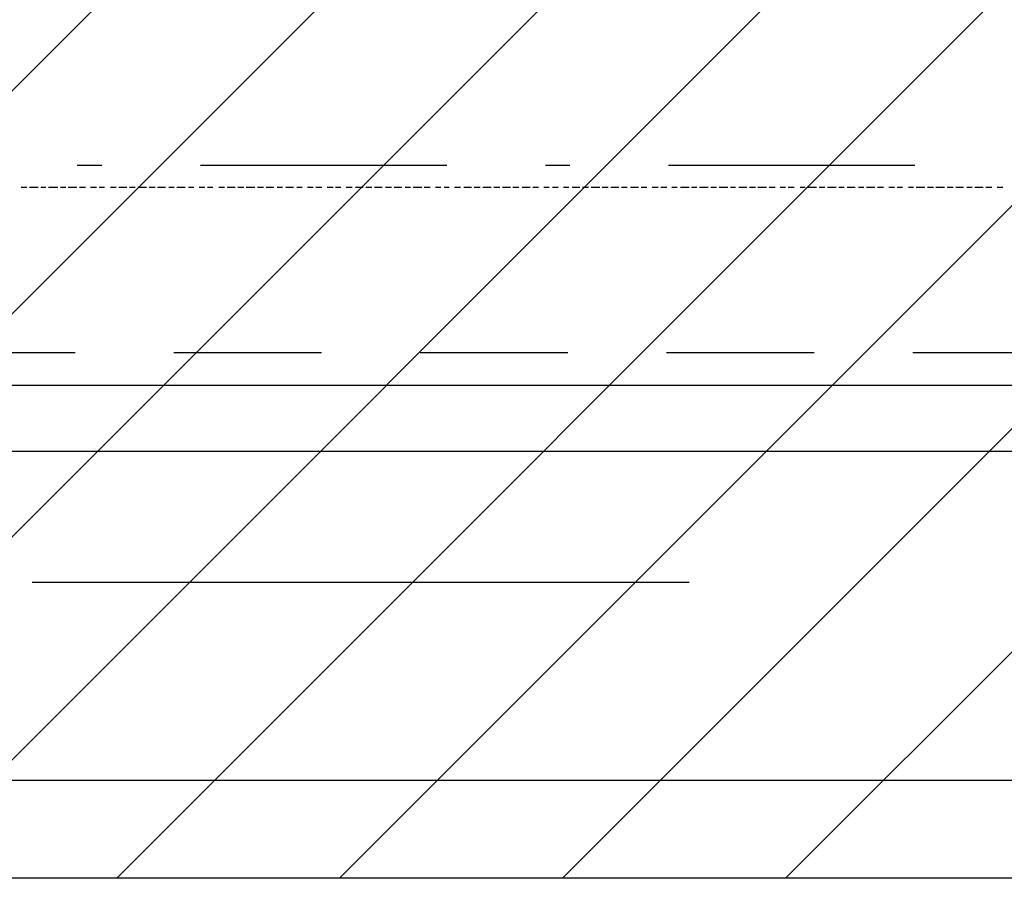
# Model space of a CAD drawing. Extents: x 997 to 109698, y 921 to 94021.
# Tile 19 of 256: x 18701 to 20200, y 3821 to 5128. Entities that reach past the tile are written whole.
import ezdxf

# ---------------------------------------------------------------- set-up
doc = ezdxf.new("R2010")
doc.units = 0
doc.header["$MEASUREMENT"] = 0
for name, color, linetype in [('12', 7, 'CONTINUOUS'), ('28', 7, 'CONTINUOUS'), ('40', 7, 'CONTINUOUS')]:
    doc.layers.add(name, color=color, linetype=linetype)

msp = doc.modelspace()

# ---------------------------------------------------------------- linework, layer by layer
at = {"layer": '12', "color": 5}
for p, q in [((18711.601607, 4871.953237), (18702.601607, 4871.953237)), ((18728.601607, 4871.953237), (18715.601607, 4871.953237)), ((18740.601607, 4871.953237), (18732.601607, 4871.953237)), ((18758.601607, 4871.953237), (18744.601607, 4871.953237)), ((18770.601607, 4871.953237), (18762.601607, 4871.953237)), ((18787.601607, 4871.953237), (18774.601607, 4871.953237)), ((18800.601607, 4871.953237), (18791.601607, 4871.953237)), ((18817.601607, 4871.953237), (18808.601607, 4871.953237)), ((18829.601607, 4871.953237), (18821.601607, 4871.953237)), ((18847.601607, 4871.953237), (18838.601607, 4871.953237)), ((18863.601607, 4871.953237), (18851.601607, 4871.953237)), ((18876.601607, 4871.953237), (18867.601607, 4871.953237)), ((18893.601607, 4871.953237), (18880.601607, 4871.953237)), ((18906.601607, 4871.953237), (18897.601607, 4871.953237)), ((18922.601607, 4871.953237), (18910.601607, 4871.953237)), ((18935.601607, 4871.953237), (18927.601607, 4871.953237)), ((18952.601607, 4871.953237), (18939.601607, 4871.953237)), ((18965.601607, 4871.953237), (18957.601607, 4871.953237)), ((18982.601607, 4871.953237), (18973.601607, 4871.953237)), ((18994.601607, 4871.953237), (18986.601607, 4871.953237)), ((19012.601607, 4871.953237), (19003.601607, 4871.953237)), ((19028.601607, 4871.953237), (19016.601607, 4871.953237)), ((19041.601607, 4871.953237), (19032.601607, 4871.953237)), ((19058.601607, 4871.953237), (19045.601607, 4871.953237)), ((19071.601607, 4871.953237), (19062.601607, 4871.953237)), ((19087.601607, 4871.953237), (19075.601607, 4871.953237)), ((19100.601607, 4871.953237), (19092.601607, 4871.953237)), ((19117.601607, 4871.953237), (19105.601607, 4871.953237)), ((19130.601607, 4871.953237), (19122.601607, 4871.953237)), ((19147.601607, 4871.953237), (19138.601607, 4871.953237)), ((19160.601607, 4871.953237), (19151.601607, 4871.953237)), ((19177.601607, 4871.953237), (19168.601607, 4871.953237)), ((19189.601607, 4871.953237), (19181.601607, 4871.953237)), ((19206.601607, 4871.953237), (19197.601607, 4871.953237)), ((19223.601607, 4871.953237), (19211.601607, 4871.953237)), ((19236.601607, 4871.953237), (19227.601607, 4871.953237)), ((19252.601607, 4871.953237), (19240.601607, 4871.953237)), ((19266.601607, 4871.953237), (19257.601607, 4871.953237)), ((19282.601607, 4871.953237), (19270.601607, 4871.953237)), ((19295.601607, 4871.953237), (19287.601607, 4871.953237)), ((19312.601607, 4871.953237), (19299.601607, 4871.953237)), ((19325.601607, 4871.953237), (19316.601607, 4871.953237)), ((19341.601607, 4871.953237), (19333.601607, 4871.953237)), ((19354.601607, 4871.953237), (19346.601607, 4871.953237)), ((19371.601607, 4871.953237), (19362.601607, 4871.953237)), ((19388.601607, 4871.953237), (19376.601607, 4871.953237)), ((19401.601607, 4871.953237), (19392.601607, 4871.953237)), ((19418.601607, 4871.953237), (19405.601607, 4871.953237)), ((19431.601607, 4871.953237), (19422.601607, 4871.953237)), ((19447.601607, 4871.953237), (19435.601607, 4871.953237)), ((19460.601607, 4871.953237), (19451.601607, 4871.953237)), ((19477.601607, 4871.953237), (19465.601607, 4871.953237)), ((19490.601607, 4871.953237), (19481.601607, 4871.953237)), ((19506.601607, 4871.953237), (19498.601607, 4871.953237)), ((19520.601607, 4871.953237), (19511.601607, 4871.953237)), ((19536.601607, 4871.953237), (19528.601607, 4871.953237)), ((19553.601607, 4871.953237), (19541.601607, 4871.953237)), ((19566.601607, 4871.953237), (19557.601607, 4871.953237)), ((19583.601607, 4871.953237), (19570.601607, 4871.953237)), ((19596.601607, 4871.953237), (19587.601607, 4871.953237)), ((19612.601607, 4871.953237), (19600.601607, 4871.953237)), ((19625.601607, 4871.953237), (19616.601607, 4871.953237)), ((19642.601607, 4871.953237), (19630.601607, 4871.953237)), ((19655.601607, 4871.953237), (19646.601607, 4871.953237)), ((19672.601607, 4871.953237), (19663.601607, 4871.953237)), ((19685.601607, 4871.953237), (19676.601607, 4871.953237)), ((19701.601607, 4871.953237), (19693.601607, 4871.953237)), ((19719.601607, 4871.953237), (19706.601607, 4871.953237)), ((19731.601607, 4871.953237), (19723.601607, 4871.953237)), ((19748.601607, 4871.953237), (19735.601607, 4871.953237)), ((19761.601607, 4871.953237), (19752.601607, 4871.953237)), ((19778.601607, 4871.953237), (19765.601607, 4871.953237)), ((19790.601607, 4871.953237), (19782.601607, 4871.953237)), ((19807.601607, 4871.953237), (19795.601607, 4871.953237)), ((19820.601607, 4871.953237), (19811.601607, 4871.953237)), ((19837.601607, 4871.953237), (19824.601607, 4871.953237)), ((19850.601607, 4871.953237), (19841.601607, 4871.953237)), ((19866.601607, 4871.953237), (19858.601607, 4871.953237)), ((19879.601607, 4871.953237), (19870.601607, 4871.953237)), ((19896.601607, 4871.953237), (19888.601607, 4871.953237)), ((19913.601607, 4871.953237), (19900.601607, 4871.953237)), ((19926.601607, 4871.953237), (19917.601607, 4871.953237)), ((19943.601607, 4871.953237), (19930.601607, 4871.953237)), ((19955.601607, 4871.953237), (19947.601607, 4871.953237)), ((19972.601607, 4871.953237), (19960.601607, 4871.953237)), ((19985.601607, 4871.953237), (19977.601607, 4871.953237)), ((20002.601607, 4871.953237), (19989.601607, 4871.953237)), ((20015.601607, 4871.953237), (20006.601607, 4871.953237)), ((20032.601607, 4871.953237), (20023.601607, 4871.953237)), ((20044.601607, 4871.953237), (20036.601607, 4871.953237)), ((20061.601607, 4871.953237), (20053.601607, 4871.953237)), ((20078.601607, 4871.953237), (20065.601607, 4871.953237)), ((20091.601607, 4871.953237), (20082.601607, 4871.953237)), ((20108.601607, 4871.953237), (20095.601607, 4871.953237)), ((20121.601607, 4871.953237), (20112.601607, 4871.953237)), ((20137.601607, 4871.953237), (20125.601607, 4871.953237)), ((20150.601607, 4871.953237), (20142.601607, 4871.953237)), ((20167.601607, 4871.953237), (20154.601607, 4871.953237)), ((20180.601607, 4871.953237), (20171.601607, 4871.953237)), ((20197.601607, 4871.953237), (20188.601607, 4871.953237)), ((19719.601607, 4270.953237), (18719.601607, 4270.953237))]:
    msp.add_line(p, q, dxfattribs=at)
at = {"layer": '12', "color": 24}
for p, q in [((18560.136205, 4620.953237), (18785.136205, 4620.953237)), ((18935.136205, 4620.953237), (19160.136205, 4620.953237)), ((19310.136205, 4620.953237), (19535.136205, 4620.953237)), ((19685.136205, 4620.953237), (19910.136205, 4620.953237)), ((20060.136205, 4620.953237), (20285.136205, 4620.953237)), ((16972.636205, 4470.953237), (35172.636205, 4470.953237))]:
    msp.add_line(p, q, dxfattribs=at)
at = {"layer": '12', "color": 1}
for p, q in [((18744.601607, 4570.953237), (17746.601607, 4570.953237)), ((19744.601607, 4570.953237), (18744.601607, 4570.953237)), ((20743.601607, 4570.953237), (19744.601607, 4570.953237)), ((18719.601607, 3969.953237), (17720.601607, 3969.953237)), ((19719.601607, 3969.953237), (18719.601607, 3969.953237)), ((20717.601607, 3969.953237), (19719.601607, 3969.953237))]:
    msp.add_line(p, q, dxfattribs=at)
at = {"layer": '28', "color": 2}
for p, q in [((17490.605927, 3820.953237), (29497.636205, 15827.983516)), ((17830.017182, 3820.953237), (29497.636205, 15488.572261)), ((18169.428437, 3820.953237), (29497.636205, 15149.161006)), ((18508.839692, 3820.953237), (29497.636205, 14809.749751)), ((18848.250947, 3820.953237), (29497.636205, 14470.338496)), ((19187.662202, 3820.953237), (29497.636205, 14130.927241)), ((19527.073457, 3820.953237), (29497.636205, 13791.515986)), ((19866.484712, 3820.953237), (29497.636205, 13452.104731))]:
    msp.add_line(p, q, dxfattribs=at)
at = {"layer": '28', "color": 4, "linetype": 'Continuous'}
for p, q in [((18788.351607, 4905.953237), (18825.851607, 4905.953237)), ((19500.851607, 4905.953237), (19538.351607, 4905.953237))]:
    msp.add_line(p, q, dxfattribs=at)
at = {"layer": '28', "color": 4}
for p, q in [((18975.851607, 4905.953237), (19350.851607, 4905.953237)), ((19688.351607, 4905.953237), (20063.351607, 4905.953237))]:
    msp.add_line(p, q, dxfattribs=at)
at = {"layer": '40', "color": 8, "linetype": 'Continuous'}
msp.add_line((21697.636205, 3820.953237), (16797.746869, 3820.953237), dxfattribs=at)

doc.saveas('drawing.dxf')
